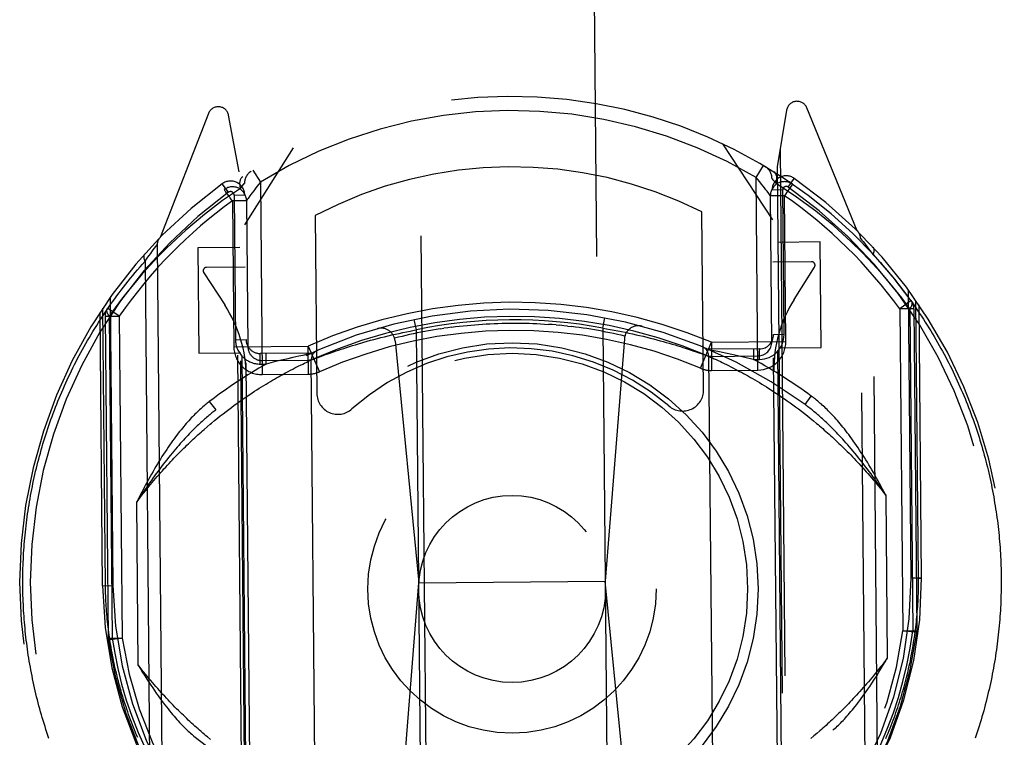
# Model space of a CAD drawing. Header units: inches. Extents: x 0 to 136, y 0 to 88.
# Tile 28 of 74: x 54.92 to 56.32, y 57.47 to 58.49. Entities that reach past the tile are written whole.
import ezdxf

# ---------------------------------------------------------------- set-up
doc = ezdxf.new("R2010")
doc.units = ezdxf.units.IN
doc.header["$LTSCALE"] = 7.48
doc.header["$MEASUREMENT"] = 0
doc.linetypes.add('HIDDEN', pattern=[0.2, 0.1, -0.1])
doc.layers.add('DEFAULT_2', color=8, linetype='HIDDEN')

msp = doc.modelspace()

# ---------------------------------------------------------------- linework, layer by layer
at = {"layer": 'DEFAULT_2', "color": 8, "linetype": 'HIDDEN'}
for p, q in [((55.4719, 59.674), (55.5555, 50.6665)), ((55.8054, 50.6689), (55.7219, 59.6763)), ((55.1837, 58.3521), (55.1151, 58.1759)), ((56.0058, 58.3567), (55.9924, 58.276)), ((56.1063, 58.1851), (56.0345, 58.36)), ((55.2274, 58.2689), (55.2124, 58.3494)), ((55.2356, 58.1938), (55.3046, 58.3034)), ((55.9145, 58.3091), (55.9856, 58.2008)), ((55.9965, 58.3009), (56.0061, 57.2675)), ((55.2324, 57.2603), (55.2228, 58.2938)), ((55.2368, 57.2527), (55.2274, 58.2689)), ((55.247, 58.2714), (55.2575, 58.2544)), ((55.9625, 58.261), (55.9727, 58.2782)), ((55.9924, 58.276), (56.0018, 57.2598)), ((55.2575, 58.2544), (55.2525, 58.2481)), ((55.2575, 58.2544), (55.2601, 57.9809)), ((55.965, 57.9874), (55.9625, 58.261)), ((55.9943, 57.2566), (55.985, 58.2596)), ((55.9854, 58.2592), (55.9864, 58.2579)), ((55.9864, 58.2579), (55.9883, 58.2557)), ((55.9883, 58.2557), (55.9909, 58.2524)), ((56.008, 58.2475), (56.0166, 58.2598)), ((56.0141, 58.2516), (56.0096, 58.2547)), ((55.2123, 58.2401), (55.2034, 58.2522)), ((55.2063, 58.2442), (55.2061, 58.2441)), ((55.2063, 58.2442), (55.2061, 58.2441)), ((55.2068, 58.2446), (55.2063, 58.2442)), ((55.2293, 58.2453), (55.2318, 58.2486)), ((55.2384, 57.2594), (55.2293, 58.2454)), ((55.2318, 58.2486), (55.2336, 58.2509)), ((55.2444, 57.2497), (55.235, 58.2527)), ((55.9803, 58.2382), (55.9779, 58.2416)), ((56.0002, 58.2433), (55.9852, 58.2432)), ((56.0001, 57.2666), (55.9909, 58.2523)), ((56.0021, 58.0378), (56.0002, 58.2433)), ((56.013, 58.2499), (56.0061, 58.24)), ((55.2378, 58.228), (55.2178, 58.2278)), ((55.2178, 58.2279), (55.2197, 58.0205)), ((55.2202, 58.2361), (55.2352, 58.2362)), ((55.2202, 58.2361), (55.2221, 58.0305)), ((55.2378, 58.228), (55.2397, 58.0207)), ((56.0027, 58.2351), (55.9827, 58.2349)), ((55.9847, 58.0276), (55.9827, 58.2349)), ((56.0047, 58.0278), (56.0027, 58.2351)), ((55.8878, 57.9593), (55.8854, 58.212)), ((55.3355, 58.2069), (55.3378, 57.9542)), ((56.1198, 57.2071), (56.1108, 58.1746)), ((56.1108, 58.1746), (56.111, 58.1743)), ((56.111, 58.1743), (56.1128, 58.1721)), ((56.1128, 58.1721), (56.1146, 58.1699)), ((55.1034, 58.1556), (55.1053, 58.1581)), ((55.1053, 58.1581), (55.1071, 58.1605)), ((55.1071, 58.1605), (55.1089, 58.1628)), ((55.1089, 58.1628), (55.1107, 58.1651)), ((55.1107, 58.1651), (55.1108, 58.1653)), ((55.1108, 58.1653), (55.1198, 57.1979)), ((55.2284, 58.1617), (55.1684, 58.1612)), ((55.1684, 58.1612), (55.1698, 58.0112)), ((56.0533, 58.1694), (55.9934, 58.1688)), ((56.0547, 58.0194), (56.0533, 58.1694)), ((56.1146, 58.1699), (56.1165, 58.1675)), ((56.1165, 58.1675), (56.1184, 58.165)), ((56.1184, 58.165), (56.1203, 58.1626)), ((56.1203, 58.1626), (56.1224, 58.1598)), ((56.1224, 58.1598), (56.1243, 58.1574)), ((56.1243, 58.1574), (56.1264, 58.1546)), ((55.0935, 58.1421), (55.0957, 58.1451)), ((55.0935, 58.1421), (55.102, 57.2208)), ((55.0957, 58.1451), (55.0977, 58.1478)), ((55.0977, 58.1478), (55.0995, 58.1503)), ((55.0995, 58.1503), (55.1016, 58.1531)), ((55.1016, 58.1531), (55.1034, 58.1556)), ((56.1264, 58.1546), (56.1286, 58.1517)), ((56.1371, 57.2304), (56.1286, 58.1517)), ((55.2361, 58.1338), (55.1811, 58.1333)), ((56.0411, 58.1413), (55.9861, 58.1408)), ((56.0164, 58.0874), (56.0454, 58.1336)), ((55.177, 58.1255), (55.2069, 58.0799)), ((56.1828, 57.6915), (56.179, 58.1013)), ((55.044, 58.0907), (55.0478, 57.681)), ((56.1934, 57.6916), (56.1897, 58.0863)), ((55.0372, 57.6809), (55.0336, 58.0755)), ((55.0568, 58.064), (55.0404, 58.0754)), ((56.183, 58.086), (56.1667, 58.0743)), ((56.1867, 58.0744), (56.1667, 58.0743)), ((56.1667, 58.0743), (56.171, 57.6166)), ((56.1809, 58.0744), (56.1851, 57.6168)), ((56.1867, 58.0744), (56.191, 57.6169)), ((56.1978, 57.6916), (56.1942, 58.0798)), ((55.0292, 58.069), (55.0328, 57.6808)), ((55.0368, 58.0638), (55.0568, 58.064)), ((55.0368, 58.0638), (55.041, 57.6062)), ((55.0426, 58.0638), (55.0469, 57.6062)), ((55.0568, 58.064), (55.061, 57.6064)), ((55.4795, 58.0445), (55.4764, 58.0592)), ((55.7445, 58.047), (55.7472, 58.0617)), ((55.476, 58.0439), (55.4795, 58.0445)), ((55.4861, 57.3304), (55.4795, 58.0445)), ((55.5131, 58.0459), (55.5185, 58.0467)), ((55.678, 58.0515), (55.6835, 58.0509)), ((55.6944, 58.0498), (55.6999, 58.0492)), ((55.7445, 58.047), (55.7498, 58.0461)), ((55.7445, 58.047), (55.7511, 57.3329)), ((55.7498, 58.0461), (55.7551, 58.0451)), ((55.7551, 58.0451), (55.7604, 58.0442)), ((55.7604, 58.0442), (55.7657, 58.0431)), ((55.2221, 58.0305), (55.2371, 58.0307)), ((55.4142, 58.0296), (55.419, 58.0309)), ((55.419, 58.0309), (55.424, 58.0322)), ((55.424, 58.0322), (55.429, 58.0335)), ((55.429, 58.0335), (55.4341, 58.0347)), ((55.4341, 58.0347), (55.4392, 58.036)), ((55.4392, 58.036), (55.4444, 58.0372)), ((55.4444, 58.0372), (55.4496, 58.0384)), ((55.4496, 58.0384), (55.4548, 58.0395)), ((55.4548, 58.0395), (55.4601, 58.0407)), ((55.4601, 58.0407), (55.4654, 58.0418)), ((55.4654, 58.0418), (55.4707, 58.0428)), ((55.4707, 58.0428), (55.476, 58.0439)), ((55.7752, 58.0319), (55.7478, 57.6874)), ((55.7657, 58.0431), (55.771, 58.0421)), ((55.771, 58.0421), (55.7762, 58.041)), ((55.7762, 58.041), (55.7814, 58.0399)), ((55.7814, 58.0399), (55.7866, 58.0388)), ((55.7866, 58.0388), (55.7918, 58.0376)), ((55.7918, 58.0376), (55.7968, 58.0365)), ((55.7968, 58.0365), (55.8019, 58.0353)), ((55.8019, 58.0353), (55.8068, 58.0341)), ((55.8068, 58.0341), (55.8117, 58.0328)), ((55.8117, 58.0328), (55.8165, 58.0316)), ((55.8165, 58.0316), (55.8212, 58.0304)), ((55.8212, 58.0304), (55.8258, 58.0291)), ((56.0021, 58.0378), (55.9871, 58.0376)), ((55.2197, 58.0205), (55.3256, 58.0215)), ((55.3259, 57.9815), (55.3255, 58.0215)), ((55.3255, 58.0215), (55.3418, 57.985)), ((55.3686, 58.0158), (55.3722, 58.017)), ((55.3722, 58.017), (55.376, 58.0182)), ((55.376, 58.0182), (55.38, 58.0195)), ((55.38, 58.0195), (55.3841, 58.0208)), ((55.3841, 58.0208), (55.3883, 58.0221)), ((55.3883, 58.0221), (55.3926, 58.0234)), ((55.3926, 58.0234), (55.397, 58.0247)), ((55.397, 58.0247), (55.4016, 58.026)), ((55.4016, 58.026), (55.4046, 58.0269)), ((55.4046, 58.0269), (55.4094, 58.0283)), ((55.4094, 58.0283), (55.4142, 58.0296)), ((55.449, 58.0289), (55.4828, 57.685)), ((55.8258, 58.0291), (55.8303, 58.0279)), ((55.8303, 58.0279), (55.8347, 58.0266)), ((55.8347, 58.0266), (55.8389, 58.0254)), ((55.8389, 58.0254), (55.8431, 58.0242)), ((55.8431, 58.0242), (55.8471, 58.023)), ((55.8471, 58.023), (55.8509, 58.0218)), ((55.8509, 58.0218), (55.8547, 58.0207)), ((55.8547, 58.0207), (55.8582, 58.0195)), ((55.8582, 58.0195), (55.8617, 58.0184)), ((55.8617, 58.0184), (55.866, 58.017)), ((55.866, 58.017), (55.87, 58.0157)), ((55.8833, 57.99), (55.8988, 58.0268)), ((55.9673, 58.0175), (55.8948, 58.0168)), ((55.8988, 58.0268), (55.8992, 57.9868)), ((55.8989, 58.0268), (56.0047, 58.0278)), ((55.9587, 58.0174), (55.9588, 58.0024)), ((55.9674, 58.0025), (55.9673, 58.0175)), ((55.9947, 58.0188), (56.0547, 58.0194)), ((55.1698, 58.0112), (55.2298, 58.0117)), ((55.3298, 58.0115), (55.2573, 58.0109)), ((55.2574, 57.9959), (55.2573, 58.0109)), ((55.266, 57.9959), (55.2658, 58.0109)), ((55.2946, 58.0029), (55.2854, 58.0007)), ((55.3036, 58.005), (55.2946, 58.0029)), ((55.3124, 58.007), (55.3036, 58.005)), ((55.3178, 58.0082), (55.3124, 58.007)), ((55.3269, 58.0102), (55.3178, 58.0082)), ((55.3299, 58.0017), (55.3329, 58.0029)), ((55.3329, 58.0029), (55.3363, 58.0042)), ((55.3363, 58.0042), (55.3396, 58.0054)), ((55.3396, 58.0054), (55.3429, 58.0067)), ((55.3429, 58.0067), (55.3466, 58.008)), ((55.3466, 58.008), (55.3499, 58.0093)), ((55.3499, 58.0093), (55.3536, 58.0106)), ((55.3536, 58.0106), (55.3575, 58.012)), ((55.3575, 58.012), (55.3617, 58.0134)), ((55.3617, 58.0134), (55.3651, 58.0146)), ((55.3651, 58.0146), (55.3686, 58.0158)), ((55.87, 58.0157), (55.8738, 58.0144)), ((55.8738, 58.0144), (55.8772, 58.0133)), ((55.8772, 58.0133), (55.8811, 58.0119)), ((55.8811, 58.0119), (55.8845, 58.0107)), ((55.8845, 58.0107), (55.8879, 58.0095)), ((55.8879, 58.0095), (55.8914, 58.0082)), ((55.8914, 58.0082), (55.8945, 58.0071)), ((55.8945, 58.0071), (55.8948, 58.007)), ((55.8948, 58.007), (55.8948, 58.0069)), ((55.8949, 58.0069), (55.8949, 58.0069)), ((55.8949, 58.0069), (55.895, 58.0069)), ((55.8949, 58.0069), (55.9007, 57.3757)), ((55.895, 58.0069), (55.8977, 58.0057)), ((55.9102, 58.013), (55.8977, 58.0155)), ((55.8977, 58.0057), (55.9002, 58.0045)), ((55.899, 58.0068), (55.9648, 58.0074)), ((55.9002, 58.0045), (55.903, 58.0033)), ((55.903, 58.0033), (55.9055, 58.0021)), ((55.9055, 58.0021), (55.9084, 58.0008)), ((55.919, 58.0112), (55.9102, 58.013)), ((55.9277, 58.0093), (55.919, 58.0112)), ((55.9366, 58.0074), (55.9277, 58.0093)), ((55.9463, 58.0052), (55.9366, 58.0074)), ((55.9561, 58.003), (55.9463, 58.0052)), ((55.9588, 58.0024), (55.9561, 58.003)), ((55.9588, 58.0024), (55.9674, 58.0025)), ((55.2574, 57.9959), (55.266, 57.9959)), ((55.2599, 58.0009), (55.3257, 58.0015)), ((55.2757, 57.9984), (55.266, 57.9959)), ((55.2854, 58.0007), (55.2757, 57.9984)), ((55.3003, 57.9871), (55.3035, 57.9888)), ((55.3035, 57.9888), (55.3066, 57.9904)), ((55.3066, 57.9904), (55.3095, 57.9918)), ((55.3095, 57.9918), (55.3122, 57.9932)), ((55.3122, 57.9932), (55.3147, 57.9944)), ((55.3147, 57.9944), (55.3178, 57.9959)), ((55.3178, 57.9959), (55.3205, 57.9973)), ((55.3205, 57.9973), (55.3234, 57.9987)), ((55.3234, 57.9987), (55.3262, 58)), ((55.3262, 58), (55.329, 58.0013)), ((55.3357, 57.3705), (55.3299, 58.0017)), ((55.9084, 58.0008), (55.9116, 57.9993)), ((55.9116, 57.9993), (55.9143, 57.998)), ((55.9143, 57.998), (55.9171, 57.9967)), ((55.9171, 57.9967), (55.9201, 57.9952)), ((55.9201, 57.9952), (55.9232, 57.9936)), ((55.9232, 57.9936), (55.9266, 57.992)), ((55.9266, 57.992), (55.9301, 57.9902)), ((55.9301, 57.9902), (55.9337, 57.9883)), ((55.9337, 57.9883), (55.9363, 57.9869)), ((55.2601, 57.9809), (55.3259, 57.9815)), ((55.2746, 57.9728), (55.2775, 57.9745)), ((55.2775, 57.9745), (55.2803, 57.9761)), ((55.2803, 57.9761), (55.2831, 57.9777)), ((55.2831, 57.9777), (55.2858, 57.9792)), ((55.2858, 57.9792), (55.2884, 57.9807)), ((55.2884, 57.9807), (55.2909, 57.9821)), ((55.2909, 57.9821), (55.2934, 57.9834)), ((55.2934, 57.9834), (55.2969, 57.9853)), ((55.2969, 57.9853), (55.3003, 57.9871)), ((55.8992, 57.9868), (55.965, 57.9874)), ((55.9363, 57.9869), (55.9389, 57.9855)), ((55.9389, 57.9855), (55.9416, 57.9841)), ((55.9416, 57.9841), (55.9443, 57.9826)), ((55.9443, 57.9826), (55.9471, 57.981)), ((55.9515, 57.9786), (55.9545, 57.9769)), ((55.9545, 57.9769), (55.9575, 57.9752)), ((55.9575, 57.9752), (55.9607, 57.9733)), ((55.2527, 57.9594), (55.256, 57.9615)), ((55.256, 57.9615), (55.2593, 57.9635)), ((55.2593, 57.9635), (55.2625, 57.9655)), ((55.2625, 57.9655), (55.2656, 57.9674)), ((55.2656, 57.9674), (55.2687, 57.9693)), ((55.2687, 57.9693), (55.2717, 57.9711)), ((55.2717, 57.9711), (55.2746, 57.9728)), ((55.9607, 57.9733), (55.9638, 57.9715)), ((55.9638, 57.9715), (55.9671, 57.9695)), ((55.9671, 57.9695), (55.9704, 57.9675)), ((55.9704, 57.9675), (55.9737, 57.9655)), ((55.9737, 57.9655), (55.9772, 57.9633)), ((55.9772, 57.9633), (55.9807, 57.9611)), ((55.9807, 57.9611), (55.9842, 57.9589)), ((55.2317, 57.9453), (55.2353, 57.9478)), ((55.2353, 57.9478), (55.2389, 57.9502)), ((55.2389, 57.9502), (55.2424, 57.9526)), ((55.2424, 57.9526), (55.2459, 57.955)), ((55.2459, 57.955), (55.2494, 57.9572)), ((55.2494, 57.9572), (55.2527, 57.9594)), ((55.9842, 57.9589), (55.9878, 57.9565)), ((55.9878, 57.9565), (55.9915, 57.9541)), ((55.9915, 57.9541), (55.9952, 57.9516)), ((55.9952, 57.9516), (55.9989, 57.949)), ((55.9989, 57.949), (56.0028, 57.9464)), ((56.0028, 57.9464), (56.0066, 57.9437)), ((56.032, 57.9383), (56.0409, 57.9504)), ((55.1849, 57.9425), (55.194, 57.9306)), ((55.2126, 57.9314), (55.2165, 57.9343)), ((55.2165, 57.9343), (55.2204, 57.9372)), ((55.2204, 57.9372), (55.2242, 57.94)), ((55.2242, 57.94), (55.228, 57.9426)), ((55.228, 57.9426), (55.2317, 57.9453)), ((56.0066, 57.9437), (56.0106, 57.9409)), ((56.0106, 57.9409), (56.0146, 57.938)), ((56.0146, 57.938), (56.0186, 57.935)), ((56.0186, 57.935), (56.0227, 57.932)), ((55.1924, 57.9155), (55.1965, 57.9188)), ((55.1965, 57.9188), (55.2006, 57.9221)), ((55.2006, 57.9221), (55.2047, 57.9253)), ((55.2047, 57.9253), (55.2087, 57.9284)), ((55.2087, 57.9284), (55.2126, 57.9314)), ((56.0227, 57.932), (56.0268, 57.9288)), ((56.0268, 57.9288), (56.031, 57.9256)), ((56.031, 57.9256), (56.0353, 57.9222)), ((56.0353, 57.9222), (56.0395, 57.9188)), ((56.0395, 57.9188), (56.0439, 57.9153)), ((55.1775, 57.9029), (55.1818, 57.9066)), ((55.1882, 57.912), (55.1924, 57.9155)), ((56.1467, 57.8095), (56.1488, 57.5778)), ((55.0839, 57.5679), (55.0817, 57.7997)), ((55.0328, 57.6808), (55.0478, 57.681)), ((55.0328, 57.6808), (55.0372, 57.6809)), ((55.4558, 57.3454), (55.4828, 57.685)), ((55.4828, 57.685), (55.7478, 57.6874)), ((55.7811, 57.3484), (55.7478, 57.6874)), ((56.1978, 57.6916), (56.1828, 57.6915)), ((56.1934, 57.6916), (56.1978, 57.6916)), ((56.171, 57.6167), (56.191, 57.6169)), ((56.1908, 57.6142), (56.171, 57.6167)), ((56.191, 57.6169), (56.1908, 57.6142)), ((55.041, 57.6062), (55.061, 57.6064)), ((55.041, 57.6062), (55.0412, 57.6036)), ((55.061, 57.6064), (55.0412, 57.6036)), ((56.0488, 57.4708), (56.0445, 57.4672)), ((56.0531, 57.4745), (56.0488, 57.4708)), ((56.0445, 57.4672), (56.0403, 57.4637))]:
    msp.add_line(p, q, dxfattribs=at)
for points in [[(55.9909, 58.2524), (55.9916, 58.2551), (55.992, 58.2577), (55.992, 58.2602), (55.9917, 58.2625), (55.9911, 58.2646), (55.9901, 58.2665), (55.9889, 58.268), (55.9874, 58.2692)], [(55.2325, 58.2622), (55.231, 58.261), (55.2298, 58.2594), (55.2289, 58.2575), (55.2283, 58.2554), (55.228, 58.2531), (55.2281, 58.2506), (55.2285, 58.248), (55.2293, 58.2453)], [(55.9779, 58.2416), (55.9762, 58.2437), (55.9744, 58.2462), (55.9723, 58.2488), (55.97, 58.2517), (55.9676, 58.2548), (55.9625, 58.261)], [(55.985, 58.2596), (55.9851, 58.2595), (55.9854, 58.2592)], [(55.2293, 58.2454), (55.2039, 58.2281), (55.178, 58.2083), (55.1516, 58.186), (55.1247, 58.1611)], [(55.2094, 58.2394), (55.2085, 58.2407), (55.2077, 58.2418), (55.2071, 58.2427), (55.2065, 58.2434), (55.2062, 58.2439), (55.2061, 58.2441)], [(55.2336, 58.2509), (55.2347, 58.2523), (55.235, 58.2526), (55.235, 58.2527)], [(55.2525, 58.2481), (55.2502, 58.2451), (55.248, 58.2421), (55.2459, 58.2394), (55.2441, 58.237), (55.2426, 58.2348), (55.2401, 58.2314)], [(56.0971, 58.1701), (56.0728, 58.1921), (56.0471, 58.2131), (56.0198, 58.2332), (55.9909, 58.2523)], [(56.0141, 58.2516), (56.014, 58.2515), (56.0138, 58.2511), (56.0135, 58.2506), (56.013, 58.2499)], [(55.2178, 58.2278), (55.2167, 58.2292), (55.2157, 58.2307), (55.2146, 58.2323), (55.2135, 58.2338), (55.2124, 58.2353), (55.2113, 58.2368), (55.2094, 58.2394)], [(55.2381, 58.2285), (55.2379, 58.2281), (55.2378, 58.228)], [(55.2401, 58.2314), (55.2392, 58.2301), (55.2381, 58.2285)], [(55.9827, 58.2349), (55.9826, 58.2351), (55.9824, 58.2354), (55.9803, 58.2382)], [(56.0061, 58.24), (56.0045, 58.2376), (56.0027, 58.2351)], [(56.1809, 58.0744), (56.1694, 58.0899), (56.1569, 58.1057), (56.1434, 58.1217), (56.1289, 58.1379), (56.1135, 58.154), (56.0971, 58.1701)], [(55.1247, 58.1611), (55.1123, 58.1486), (55.1006, 58.1362), (55.0896, 58.124), (55.0793, 58.112), (55.0696, 58.1), (55.0603, 58.0881), (55.0513, 58.076), (55.0426, 58.0638)], [(56.1286, 58.1517), (56.1287, 58.1519), (56.1289, 58.1522), (56.129, 58.1524), (56.1291, 58.1527), (56.1292, 58.1529), (56.1293, 58.1532), (56.1294, 58.1534), (56.1295, 58.1537), (56.1296, 58.1539), (56.1297, 58.1542), (56.1298, 58.1544), (56.1299, 58.1547), (56.1299, 58.1549), (56.13, 58.1551), (56.1301, 58.1554), (56.1301, 58.1556), (56.1302, 58.1559), (56.1302, 58.1561), (56.1303, 58.1563), (56.1303, 58.1566), (56.1303, 58.1568), (56.1303, 58.157), (56.1304, 58.1572), (56.1304, 58.1575), (56.1304, 58.1577), (56.1304, 58.1579), (56.1304, 58.1581), (56.1304, 58.1583), (56.1303, 58.1585), (56.1303, 58.1587), (56.1303, 58.1589), (56.1303, 58.1591), (56.1302, 58.1593), (56.1302, 58.1595), (56.1301, 58.1597), (56.1301, 58.1599), (56.13, 58.1601), (56.1299, 58.1602), (56.1299, 58.1604), (56.1298, 58.1606), (56.1297, 58.1607), (56.1296, 58.1609), (56.1295, 58.161), (56.1294, 58.1612), (56.1293, 58.1613), (56.1292, 58.1615), (56.1291, 58.1616), (56.129, 58.1618)], [(54.9197, 57.6798), (54.9197, 57.684), (54.9197, 57.6883), (54.9197, 57.6926), (54.9198, 57.6969), (54.9199, 57.7012), (54.92, 57.7055), (54.9201, 57.7098), (54.9203, 57.7141), (54.9205, 57.7184), (54.9207, 57.7227), (54.9209, 57.727), (54.9212, 57.7313), (54.9215, 57.7356), (54.9218, 57.7399), (54.9222, 57.7442), (54.9226, 57.7485), (54.923, 57.7528), (54.9234, 57.7571), (54.9239, 57.7614), (54.9243, 57.7657), (54.9249, 57.77), (54.9254, 57.7743), (54.926, 57.7786), (54.9266, 57.7829), (54.9272, 57.7872), (54.9279, 57.7916), (54.9286, 57.7959), (54.9293, 57.8002), (54.93, 57.8045), (54.9308, 57.8088), (54.9316, 57.8131), (54.9324, 57.8175), (54.9333, 57.8218), (54.9342, 57.8261), (54.9351, 57.8304), (54.936, 57.8347), (54.937, 57.8391), (54.938, 57.8434), (54.939, 57.8477), (54.9401, 57.852), (54.9412, 57.8564), (54.9423, 57.8607), (54.9435, 57.865), (54.9447, 57.8694), (54.9459, 57.8737), (54.9471, 57.878), (54.9484, 57.8824), (54.9497, 57.8867), (54.9511, 57.891), (54.9525, 57.8954), (54.9539, 57.8997), (54.9553, 57.9041), (54.9568, 57.9084), (54.9583, 57.9127), (54.9598, 57.9171), (54.9614, 57.9214), (54.963, 57.9257), (54.9646, 57.9301), (54.9663, 57.9344), (54.968, 57.9387), (54.9697, 57.9431), (54.9715, 57.9474), (54.9733, 57.9517), (54.9751, 57.9561), (54.977, 57.9604), (54.9789, 57.9647), (54.9809, 57.9691), (54.9829, 57.9734), (54.9849, 57.9777), (54.9869, 57.982), (54.989, 57.9863), (54.9911, 57.9907), (54.9933, 57.995), (54.9955, 57.9993), (54.9977, 58.0036), (55, 58.0079), (55.0023, 58.0122), (55.0046, 58.0165), (55.007, 58.0208), (55.0094, 58.0251), (55.0119, 58.0293), (55.0144, 58.0336), (55.0169, 58.0379), (55.0195, 58.0422), (55.0221, 58.0464), (55.0248, 58.0507), (55.0275, 58.0549), (55.0302, 58.0592), (55.033, 58.0634), (55.0358, 58.0676), (55.0386, 58.0718), (55.0415, 58.0761), (55.0445, 58.0803), (55.0474, 58.0845), (55.0505, 58.0886), (55.0535, 58.0928), (55.0566, 58.097), (55.0598, 58.1011), (55.0629, 58.1053), (55.0662, 58.1094), (55.0694, 58.1135), (55.0727, 58.1177), (55.0761, 58.1218), (55.0795, 58.1258), (55.0829, 58.1299), (55.0864, 58.134), (55.0899, 58.138), (55.0935, 58.1421)], [(55.0929, 58.1521), (55.0928, 58.152), (55.0927, 58.1519), (55.0926, 58.1517), (55.0925, 58.1516), (55.0924, 58.1514), (55.0923, 58.1513), (55.0922, 58.1511), (55.0921, 58.1509), (55.092, 58.1508), (55.092, 58.1506), (55.0919, 58.1504), (55.0919, 58.1502), (55.0918, 58.1501), (55.0918, 58.1499), (55.0917, 58.1497), (55.0917, 58.1495), (55.0917, 58.1493), (55.0916, 58.1491), (55.0916, 58.1489), (55.0916, 58.1487), (55.0916, 58.1485), (55.0916, 58.1482), (55.0916, 58.148), (55.0916, 58.1478), (55.0916, 58.1476), (55.0916, 58.1474), (55.0917, 58.1471), (55.0917, 58.1469), (55.0917, 58.1467), (55.0918, 58.1465), (55.0918, 58.1462), (55.0919, 58.146), (55.0919, 58.1457), (55.092, 58.1455), (55.0921, 58.1453), (55.0922, 58.145), (55.0922, 58.1448), (55.0923, 58.1445), (55.0924, 58.1443), (55.0925, 58.144), (55.0926, 58.1438), (55.0927, 58.1436), (55.0928, 58.1433), (55.093, 58.1431), (55.0931, 58.1428), (55.0932, 58.1426), (55.0933, 58.1423), (55.0935, 58.1421)], [(56.1286, 58.1517), (56.1321, 58.1478), (56.1357, 58.1439), (56.1391, 58.14), (56.1426, 58.1361), (56.146, 58.1322), (56.1493, 58.1282), (56.1526, 58.1243), (56.1559, 58.1203), (56.1591, 58.1163), (56.1623, 58.1123), (56.1655, 58.1083), (56.1686, 58.1043), (56.1717, 58.1003), (56.1747, 58.0962), (56.1777, 58.0922), (56.1807, 58.0881), (56.1836, 58.0841), (56.1865, 58.08), (56.1893, 58.0759), (56.1921, 58.0719), (56.1949, 58.0678), (56.1976, 58.0637), (56.2003, 58.0596), (56.203, 58.0554), (56.2056, 58.0513), (56.2082, 58.0472), (56.2107, 58.0431), (56.2132, 58.0389), (56.2157, 58.0348), (56.2181, 58.0306), (56.2205, 58.0265), (56.2229, 58.0223), (56.2252, 58.0181), (56.2275, 58.014), (56.2297, 58.0098), (56.232, 58.0056), (56.2341, 58.0014), (56.2363, 57.9972), (56.2384, 57.9931), (56.2405, 57.9889), (56.2425, 57.9847), (56.2445, 57.9805), (56.2465, 57.9763), (56.2485, 57.9721), (56.2504, 57.9679), (56.2523, 57.9636), (56.2541, 57.9594), (56.2559, 57.9552), (56.2577, 57.951), (56.2595, 57.9468), (56.2612, 57.9426), (56.2629, 57.9383), (56.2645, 57.9341), (56.2661, 57.9299), (56.2677, 57.9257), (56.2693, 57.9215), (56.2708, 57.9172), (56.2723, 57.913), (56.2738, 57.9088), (56.2752, 57.9045), (56.2766, 57.9003), (56.278, 57.8961), (56.2794, 57.8919), (56.2807, 57.8876), (56.282, 57.8834), (56.2832, 57.8792), (56.2844, 57.8749), (56.2856, 57.8707), (56.2868, 57.8665), (56.2879, 57.8622), (56.2891, 57.858), (56.2901, 57.8538), (56.2912, 57.8495), (56.2922, 57.8453), (56.2932, 57.8411), (56.2942, 57.8368), (56.2951, 57.8326), (56.296, 57.8284), (56.2969, 57.8241), (56.2978, 57.8199), (56.2986, 57.8157), (56.2994, 57.8114), (56.3002, 57.8072), (56.3009, 57.803), (56.3016, 57.7987), (56.3023, 57.7945), (56.303, 57.7903), (56.3036, 57.786), (56.3042, 57.7818), (56.3048, 57.7776), (56.3054, 57.7733), (56.3059, 57.7691), (56.3064, 57.7648), (56.3069, 57.7606), (56.3073, 57.7564), (56.3078, 57.7521), (56.3081, 57.7479), (56.3085, 57.7437), (56.3089, 57.7394), (56.3092, 57.7352), (56.3095, 57.7309), (56.3097, 57.7267), (56.31, 57.7225), (56.3102, 57.7182), (56.3104, 57.714), (56.3105, 57.7097), (56.3107, 57.7055), (56.3108, 57.7012), (56.3108, 57.6969), (56.3109, 57.6927)], [(55.0426, 58.0638), (55.0412, 58.0661), (55.0402, 58.0682), (55.0396, 58.0703), (55.0394, 58.0722), (55.0396, 58.0739), (55.0404, 58.0754)], [(56.183, 58.086), (56.1837, 58.0845), (56.184, 58.0828), (56.1838, 58.0809), (56.1833, 58.0788), (56.1823, 58.0766), (56.1809, 58.0744)], [(55.5131, 58.0459), (55.5076, 58.045), (55.5022, 58.0441), (55.4968, 58.0432), (55.4914, 58.0421), (55.4859, 58.0411), (55.4805, 58.04), (55.4752, 58.0389), (55.4698, 58.0377), (55.4644, 58.0365), (55.459, 58.0352), (55.4537, 58.0339), (55.4483, 58.0325)], [(55.5295, 58.0483), (55.524, 58.0475), (55.5185, 58.0467)], [(55.5295, 58.0483), (55.5349, 58.049), (55.5404, 58.0496), (55.5459, 58.0502), (55.5514, 58.0508), (55.5569, 58.0513), (55.5623, 58.0518), (55.5678, 58.0522), (55.5733, 58.0526), (55.5788, 58.0529), (55.5843, 58.0532), (55.5899, 58.0535), (55.5954, 58.0537), (55.6009, 58.0539), (55.6064, 58.054), (55.6119, 58.0541)], [(55.6119, 58.0541), (55.6174, 58.0541), (55.6229, 58.0541), (55.6284, 58.054), (55.634, 58.0539), (55.6395, 58.0538), (55.645, 58.0536), (55.6505, 58.0533), (55.656, 58.053), (55.6615, 58.0527), (55.667, 58.0523)], [(55.678, 58.0515), (55.6725, 58.0519), (55.667, 58.0523)], [(55.6944, 58.0498), (55.689, 58.0504), (55.6835, 58.0509)], [(55.7758, 58.0356), (55.7705, 58.0368), (55.7651, 58.038), (55.7597, 58.0392), (55.7543, 58.0403), (55.7489, 58.0414), (55.7435, 58.0424), (55.7381, 58.0434), (55.7326, 58.0444), (55.7272, 58.0453), (55.7218, 58.0462), (55.7163, 58.047), (55.7108, 58.0477), (55.7054, 58.0485), (55.6999, 58.0492)], [(55.329, 58.0013), (55.3299, 58.0017), (55.3299, 58.0017)], [(55.9471, 57.981), (55.95, 57.9794), (55.9515, 57.9786)], [(56.112, 57.8699), (56.1096, 57.8735), (56.1073, 57.8769), (56.105, 57.8803), (56.1028, 57.8835), (56.1006, 57.8867), (56.0984, 57.8897), (56.0962, 57.8927), (56.0941, 57.8955), (56.092, 57.8983), (56.0899, 57.901), (56.0879, 57.9036), (56.0858, 57.9061), (56.0838, 57.9086), (56.0819, 57.911), (56.0799, 57.9133), (56.078, 57.9155), (56.0761, 57.9177), (56.0742, 57.9198), (56.0723, 57.9218), (56.0705, 57.9238), (56.0687, 57.9257), (56.0669, 57.9276), (56.0651, 57.9294), (56.0633, 57.9311), (56.0616, 57.9328), (56.0599, 57.9344), (56.0582, 57.936), (56.0565, 57.9376), (56.0549, 57.9391), (56.0532, 57.9405), (56.0516, 57.9419), (56.05, 57.9432), (56.0485, 57.9445), (56.0469, 57.9458), (56.0454, 57.947), (56.0438, 57.9482), (56.0423, 57.9493), (56.0409, 57.9504)], [(55.1849, 57.9425), (55.1835, 57.9414), (55.182, 57.9402), (55.1805, 57.939), (55.179, 57.9378), (55.1775, 57.9365), (55.1759, 57.9351), (55.1743, 57.9338), (55.1727, 57.9323), (55.1711, 57.9309), (55.1695, 57.9293), (55.1679, 57.9278), (55.1662, 57.9262), (55.1645, 57.9245), (55.1628, 57.9228), (55.1611, 57.921), (55.1593, 57.9192), (55.1576, 57.9173), (55.1558, 57.9153), (55.154, 57.9133), (55.1522, 57.9112), (55.1503, 57.9091), (55.1485, 57.9069), (55.1466, 57.9046), (55.1447, 57.9023), (55.1427, 57.8999), (55.1408, 57.8974), (55.1388, 57.8948), (55.1368, 57.8922), (55.1348, 57.8894), (55.1327, 57.8866), (55.1307, 57.8837), (55.1285, 57.8807), (55.1264, 57.8776), (55.1243, 57.8744), (55.1221, 57.8712), (55.1199, 57.8678), (55.1176, 57.8643), (55.1154, 57.8607)], [(56.1055, 57.8658), (56.1029, 57.869), (56.1002, 57.8721), (56.0976, 57.8752), (56.0951, 57.8782), (56.0926, 57.881), (56.0902, 57.8838), (56.0878, 57.8865), (56.0855, 57.889), (56.0832, 57.8916), (56.0809, 57.894), (56.0787, 57.8963), (56.0765, 57.8986), (56.0744, 57.9008), (56.0723, 57.9029), (56.0702, 57.905), (56.0682, 57.907), (56.0662, 57.909), (56.0643, 57.9108), (56.0624, 57.9127), (56.0605, 57.9144), (56.0587, 57.9161), (56.0569, 57.9178), (56.0551, 57.9194), (56.0534, 57.921), (56.0516, 57.9225), (56.05, 57.9239), (56.0483, 57.9254), (56.0467, 57.9267), (56.0451, 57.9281), (56.0435, 57.9294), (56.042, 57.9306), (56.0405, 57.9318), (56.039, 57.933), (56.0376, 57.9341), (56.0361, 57.9352), (56.0347, 57.9363), (56.0333, 57.9373), (56.032, 57.9383)], [(55.194, 57.9306), (55.1927, 57.9295), (55.1913, 57.9285), (55.19, 57.9274), (55.1885, 57.9263), (55.1871, 57.9251), (55.1857, 57.9239), (55.1842, 57.9227), (55.1827, 57.9214), (55.1811, 57.9201), (55.1795, 57.9187), (55.178, 57.9173), (55.1763, 57.9158), (55.1747, 57.9143), (55.173, 57.9128), (55.1713, 57.9112), (55.1695, 57.9096), (55.1678, 57.9079), (55.1659, 57.9061), (55.1641, 57.9043), (55.1622, 57.9025), (55.1603, 57.9005), (55.1584, 57.8986), (55.1564, 57.8965), (55.1544, 57.8944), (55.1523, 57.8922), (55.1502, 57.89), (55.1481, 57.8877), (55.1459, 57.8853), (55.1437, 57.8828), (55.1415, 57.8803), (55.1392, 57.8777), (55.1369, 57.8749), (55.1345, 57.8721), (55.132, 57.8692), (55.1296, 57.8662), (55.127, 57.8631), (55.1245, 57.8599), (55.1219, 57.8566)], [(55.1818, 57.9066), (55.1861, 57.9102), (55.1882, 57.912)], [(56.0439, 57.9153), (56.0483, 57.9116), (56.0505, 57.9098), (56.0527, 57.9079), (56.0549, 57.906), (56.0572, 57.9041), (56.0594, 57.9021), (56.0617, 57.9001), (56.0639, 57.8981), (56.0662, 57.896), (56.0685, 57.894), (56.0708, 57.8919), (56.0732, 57.8897), (56.0755, 57.8876), (56.0778, 57.8854), (56.0802, 57.8831), (56.0825, 57.8809), (56.0849, 57.8786), (56.0873, 57.8763), (56.0897, 57.8739), (56.0921, 57.8715), (56.0945, 57.8691), (56.0969, 57.8666), (56.0993, 57.8641), (56.1017, 57.8616), (56.1042, 57.859), (56.1066, 57.8564), (56.1091, 57.8538), (56.1115, 57.8511), (56.114, 57.8484), (56.1165, 57.8457), (56.119, 57.8429), (56.1215, 57.8401), (56.124, 57.8372), (56.1265, 57.8343), (56.129, 57.8313), (56.1315, 57.8284), (56.134, 57.8253), (56.1365, 57.8223), (56.1391, 57.8191), (56.1416, 57.816), (56.1442, 57.8128), (56.1467, 57.8095)], [(55.0817, 57.7997), (55.0842, 57.8029), (55.0866, 57.8061), (55.0891, 57.8093), (55.0915, 57.8124), (55.094, 57.8155), (55.0964, 57.8186), (55.0989, 57.8216), (55.1013, 57.8245), (55.1037, 57.8275), (55.1061, 57.8303), (55.1085, 57.8332), (55.111, 57.836), (55.1134, 57.8388), (55.1158, 57.8415), (55.1182, 57.8442), (55.1205, 57.8469), (55.1229, 57.8495), (55.1253, 57.8521), (55.1277, 57.8546), (55.13, 57.8572), (55.1324, 57.8596), (55.1347, 57.8621), (55.137, 57.8645), (55.1394, 57.8669), (55.1417, 57.8693), (55.144, 57.8716), (55.1463, 57.8739), (55.1486, 57.8761), (55.1509, 57.8784), (55.1531, 57.8806), (55.1554, 57.8827), (55.1577, 57.8849), (55.1599, 57.887), (55.1621, 57.8891), (55.1644, 57.8911), (55.1666, 57.8932), (55.1688, 57.8952), (55.171, 57.8971), (55.1732, 57.8991), (55.1753, 57.901), (55.1775, 57.9029)], [(56.1467, 57.8095), (56.144, 57.8135), (56.1414, 57.8174), (56.1388, 57.8213), (56.1362, 57.825), (56.1336, 57.8288), (56.131, 57.8324), (56.1284, 57.836), (56.1258, 57.8396), (56.1232, 57.843), (56.1207, 57.8464), (56.1181, 57.8498), (56.1156, 57.8531), (56.113, 57.8564), (56.1105, 57.8595), (56.108, 57.8627), (56.1055, 57.8658)], [(56.1467, 57.8095), (56.1445, 57.8138), (56.1423, 57.8179), (56.1401, 57.822), (56.138, 57.826), (56.1358, 57.83), (56.1336, 57.8339), (56.1314, 57.8378), (56.1293, 57.8416), (56.1271, 57.8453), (56.1249, 57.849), (56.1228, 57.8526), (56.1206, 57.8562), (56.1184, 57.8597), (56.1163, 57.8632), (56.1141, 57.8666), (56.112, 57.8699)], [(55.1154, 57.8607), (55.1133, 57.8573), (55.1111, 57.8538), (55.109, 57.8503), (55.1069, 57.8468), (55.1049, 57.8432), (55.1028, 57.8395), (55.1007, 57.8358), (55.0986, 57.832), (55.0965, 57.8282), (55.0944, 57.8243), (55.0923, 57.8203), (55.0902, 57.8163), (55.0881, 57.8122), (55.086, 57.8081), (55.0838, 57.8039), (55.0817, 57.7997)], [(55.1219, 57.8566), (55.1194, 57.8535), (55.117, 57.8503), (55.1145, 57.8471), (55.1121, 57.8438), (55.1096, 57.8404), (55.1071, 57.837), (55.1046, 57.8336), (55.1021, 57.8301), (55.0996, 57.8265), (55.097, 57.8228), (55.0945, 57.8191), (55.092, 57.8154), (55.0894, 57.8115), (55.0869, 57.8076), (55.0843, 57.8037), (55.0817, 57.7997)], [(55.0831, 57.4649), (55.0816, 57.4685), (55.0801, 57.4722), (55.0786, 57.4758), (55.0771, 57.4795), (55.0757, 57.4831), (55.0743, 57.4868), (55.0729, 57.4904), (55.0716, 57.4941), (55.0702, 57.4977), (55.069, 57.5014), (55.0677, 57.5051), (55.0665, 57.5087), (55.0652, 57.5124), (55.0641, 57.516), (55.0629, 57.5197), (55.0618, 57.5233), (55.0607, 57.527), (55.0596, 57.5307), (55.0586, 57.5343), (55.0575, 57.538), (55.0565, 57.5416), (55.0556, 57.5453), (55.0546, 57.5489), (55.0537, 57.5526), (55.0528, 57.5563), (55.052, 57.5599), (55.0511, 57.5636), (55.0503, 57.5672), (55.0495, 57.5709), (55.0488, 57.5746), (55.048, 57.5782), (55.0473, 57.5819), (55.0466, 57.5856), (55.046, 57.5892), (55.0453, 57.5929), (55.0447, 57.5965), (55.0441, 57.6002), (55.0435, 57.6039), (55.043, 57.6075), (55.0425, 57.6112), (55.042, 57.6148), (55.0415, 57.6185), (55.0411, 57.6222), (55.0407, 57.6258), (55.0403, 57.6295), (55.0399, 57.6332), (55.0395, 57.6368), (55.0392, 57.6405), (55.0389, 57.6442), (55.0386, 57.6478), (55.0384, 57.6515), (55.0382, 57.6552), (55.038, 57.6588), (55.0378, 57.6625), (55.0376, 57.6662), (55.0375, 57.6698), (55.0374, 57.6735), (55.0373, 57.6772), (55.0372, 57.6809)], [(56.1469, 57.4638), (56.1485, 57.4675), (56.15, 57.4711), (56.1515, 57.4748), (56.153, 57.4785), (56.1544, 57.4822), (56.1559, 57.4858), (56.1573, 57.4895), (56.1586, 57.4932), (56.16, 57.4969), (56.1613, 57.5005), (56.1625, 57.5042), (56.1638, 57.5079), (56.165, 57.5116), (56.1662, 57.5152), (56.1674, 57.5189), (56.1685, 57.5226), (56.1696, 57.5263), (56.1707, 57.53), (56.1718, 57.5336), (56.1728, 57.5373), (56.1738, 57.541), (56.1748, 57.5447), (56.1757, 57.5483), (56.1767, 57.552), (56.1776, 57.5557), (56.1784, 57.5594), (56.1793, 57.5631), (56.1801, 57.5667), (56.1809, 57.5704), (56.1817, 57.5741), (56.1824, 57.5778), (56.1831, 57.5814), (56.1838, 57.5851), (56.1845, 57.5888), (56.1852, 57.5925), (56.1858, 57.5961), (56.1864, 57.5998), (56.1869, 57.6035), (56.1875, 57.6071), (56.188, 57.6108), (56.1885, 57.6145), (56.189, 57.6182), (56.1894, 57.6218), (56.1899, 57.6255), (56.1903, 57.6292), (56.1906, 57.6328), (56.191, 57.6365), (56.1913, 57.6402), (56.1916, 57.6438), (56.1919, 57.6475), (56.1922, 57.6512), (56.1924, 57.6549), (56.1926, 57.6585), (56.1928, 57.6622), (56.1929, 57.6659), (56.1931, 57.6695), (56.1932, 57.6732), (56.1933, 57.6769), (56.1933, 57.6806), (56.1934, 57.6843), (56.1934, 57.6879), (56.1934, 57.6916)], [(56.3109, 57.6927), (56.3109, 57.6884), (56.3109, 57.6841), (56.3109, 57.6798), (56.3108, 57.6755), (56.3108, 57.6712), (56.3106, 57.6669), (56.3105, 57.6626), (56.3103, 57.6583), (56.3102, 57.6541), (56.3099, 57.6498), (56.3097, 57.6455), (56.3094, 57.6412), (56.3091, 57.6369), (56.3088, 57.6326), (56.3085, 57.6283), (56.3081, 57.624), (56.3077, 57.6196), (56.3072, 57.6153), (56.3068, 57.611), (56.3063, 57.6067), (56.3058, 57.6024), (56.3052, 57.5981), (56.3046, 57.5938), (56.304, 57.5895), (56.3034, 57.5852), (56.3028, 57.5809), (56.3021, 57.5766), (56.3014, 57.5722), (56.3006, 57.5679), (56.2998, 57.5636), (56.299, 57.5593), (56.2982, 57.555), (56.2974, 57.5507), (56.2965, 57.5463), (56.2955, 57.542), (56.2946, 57.5377), (56.2936, 57.5334), (56.2926, 57.529), (56.2916, 57.5247), (56.2905, 57.5204), (56.2894, 57.5161), (56.2883, 57.5117), (56.2871, 57.5074), (56.286, 57.5031), (56.2847, 57.4987), (56.2835, 57.4944), (56.2822, 57.4901), (56.2809, 57.4857), (56.2795, 57.4814), (56.2782, 57.4771), (56.2768, 57.4727), (56.2753, 57.4684), (56.2739, 57.464)], [(54.9568, 57.4637), (54.9554, 57.4679), (54.954, 57.4721), (54.9526, 57.4763), (54.9513, 57.4806), (54.95, 57.4848), (54.9487, 57.489), (54.9474, 57.4933), (54.9462, 57.4975), (54.945, 57.5017), (54.9438, 57.506), (54.9427, 57.5102), (54.9416, 57.5144), (54.9405, 57.5187), (54.9394, 57.5229), (54.9384, 57.5271), (54.9374, 57.5314), (54.9364, 57.5356), (54.9355, 57.5398), (54.9346, 57.5441), (54.9337, 57.5483), (54.9329, 57.5525), (54.932, 57.5568), (54.9312, 57.561), (54.9305, 57.5652), (54.9297, 57.5695), (54.929, 57.5737), (54.9283, 57.5779), (54.9276, 57.5822), (54.927, 57.5864), (54.9264, 57.5906), (54.9258, 57.5949), (54.9253, 57.5991), (54.9247, 57.6033), (54.9242, 57.6076), (54.9237, 57.6118), (54.9233, 57.6161), (54.9229, 57.6203), (54.9225, 57.6245), (54.9221, 57.6288), (54.9218, 57.633), (54.9215, 57.6373), (54.9212, 57.6415), (54.9209, 57.6457), (54.9207, 57.65), (54.9205, 57.6542), (54.9203, 57.6585), (54.9201, 57.6627), (54.92, 57.667), (54.9199, 57.6712), (54.9198, 57.6755), (54.9197, 57.6798)], [(56.1299, 57.435), (56.1401, 57.4566), (56.1494, 57.4783), (56.1576, 57.5001), (56.1648, 57.5221), (56.1712, 57.5447), (56.1768, 57.5679), (56.1814, 57.5919), (56.1851, 57.6168)], [(56.1851, 57.6168), (56.1868, 57.6164), (56.1883, 57.6159), (56.1894, 57.6154), (56.1902, 57.615), (56.1907, 57.6146), (56.1908, 57.6142)], [(55.0412, 57.6036), (55.0414, 57.6039), (55.0418, 57.6043), (55.0426, 57.6048), (55.0438, 57.6053), (55.0452, 57.6058), (55.0469, 57.6063)], [(55.0469, 57.6062), (55.0504, 57.5848), (55.0549, 57.5631), (55.0603, 57.5409), (55.0669, 57.5183), (55.0747, 57.4953), (55.0837, 57.4721), (55.094, 57.4488), (55.1055, 57.4255)], [(56.1488, 57.5778), (56.1464, 57.5745), (56.1439, 57.5713), (56.1415, 57.5681), (56.139, 57.565), (56.1366, 57.5619), (56.1342, 57.5589), (56.1317, 57.5559), (56.1293, 57.5529), (56.1269, 57.55), (56.1245, 57.5471), (56.122, 57.5442), (56.1196, 57.5414), (56.1172, 57.5387), (56.1148, 57.5359), (56.1124, 57.5332), (56.11, 57.5306), (56.1077, 57.5279), (56.1053, 57.5254), (56.1029, 57.5228), (56.1006, 57.5203), (56.0982, 57.5178), (56.0959, 57.5153), (56.0936, 57.5129), (56.0912, 57.5105), (56.0889, 57.5082), (56.0866, 57.5058), (56.0843, 57.5035), (56.082, 57.5013), (56.0797, 57.4991), (56.0774, 57.4969), (56.0752, 57.4947), (56.0729, 57.4925), (56.0707, 57.4904), (56.0684, 57.4883), (56.0662, 57.4863), (56.064, 57.4843), (56.0618, 57.4823), (56.0596, 57.4803), (56.0574, 57.4783), (56.0552, 57.4764), (56.0531, 57.4745)], [(56.0716, 57.4754), (56.0731, 57.4767), (56.0746, 57.4781), (56.0762, 57.4795), (56.0777, 57.481), (56.0794, 57.4825), (56.081, 57.4841), (56.0827, 57.4858), (56.0844, 57.4876), (56.0861, 57.4894), (56.0879, 57.4913), (56.0897, 57.4932), (56.0916, 57.4953), (56.0934, 57.4974), (56.0954, 57.4996), (56.0973, 57.5019), (56.0993, 57.5043), (56.1013, 57.5067), (56.1034, 57.5093), (56.1055, 57.512), (56.1076, 57.5147), (56.1098, 57.5176), (56.112, 57.5206), (56.1143, 57.5237), (56.1166, 57.5269), (56.119, 57.5303), (56.1214, 57.5337), (56.1239, 57.5374), (56.1264, 57.5411), (56.1289, 57.5451), (56.1316, 57.5492), (56.1343, 57.5534), (56.137, 57.5579), (56.1399, 57.5625), (56.1428, 57.5674), (56.1458, 57.5725), (56.1488, 57.5778)], [(55.1867, 57.4622), (55.1823, 57.4658), (55.1801, 57.4676), (55.1779, 57.4695), (55.1757, 57.4714), (55.1734, 57.4734), (55.1712, 57.4753), (55.1689, 57.4773), (55.1666, 57.4793), (55.1643, 57.4814), (55.1621, 57.4835), (55.1597, 57.4856), (55.1574, 57.4877), (55.1551, 57.4899), (55.1528, 57.4921), (55.1504, 57.4943), (55.1481, 57.4966), (55.1457, 57.4988), (55.1433, 57.5012), (55.1409, 57.5035), (55.1385, 57.5059), (55.1361, 57.5083), (55.1337, 57.5108), (55.1313, 57.5133), (55.1288, 57.5158), (55.1264, 57.5184), (55.124, 57.521), (55.1215, 57.5236), (55.119, 57.5263), (55.1166, 57.529), (55.1141, 57.5317), (55.1116, 57.5345), (55.1091, 57.5374), (55.1066, 57.5402), (55.1041, 57.5431), (55.1016, 57.5461), (55.0991, 57.5491), (55.0966, 57.5521), (55.094, 57.5552), (55.0915, 57.5583), (55.089, 57.5614), (55.0864, 57.5646), (55.0839, 57.5679)], [(55.0839, 57.5679), (55.0871, 57.5627), (55.0901, 57.5576), (55.0931, 57.5528), (55.0961, 57.5482), (55.0989, 57.5438), (55.1017, 57.5396), (55.1044, 57.5356), (55.107, 57.5317), (55.1096, 57.528), (55.1121, 57.5244), (55.1146, 57.521), (55.117, 57.5177), (55.1194, 57.5145), (55.1217, 57.5114), (55.124, 57.5085), (55.1263, 57.5056), (55.1285, 57.5029), (55.1306, 57.5003), (55.1327, 57.4977), (55.1348, 57.4953), (55.1368, 57.493), (55.1388, 57.4907), (55.1408, 57.4886), (55.1427, 57.4865), (55.1446, 57.4845), (55.1464, 57.4825), (55.1482, 57.4807), (55.15, 57.4789), (55.1517, 57.4772), (55.1534, 57.4755), (55.1551, 57.474), (55.1568, 57.4725), (55.1584, 57.471), (55.1599, 57.4696), (55.1615, 57.4683), (55.163, 57.467)]]:
    msp.add_lwpolyline(points, dxfattribs=at)
for radius in [0.35, 0.335, 0.205, 0.133]:
    msp.add_circle((55.6154, 57.6762), radius, dxfattribs=at)
for centre, radius, start, end in [((55.6154, 57.6762), 0.7, 35.8279, 145.2356), ((56.0206, 58.3543), 0.015, 22.3359, 170.5317), ((55.1977, 58.3466), 0.015, 10.5317, 158.7276), ((55.6154, 57.6762), 0.68, 59.308, 121.7556), ((55.255, 58.2529), 0.02, 122.0005, 180.5309), ((55.6154, 57.6762), 0.6, 63.2521, 117.8114), ((55.965, 58.2595), 0.02, 0.5317, 59.0613), ((55.6153, 57.6862), 0.7, 126.0444, 55.0191), ((55.2152, 58.236), 0.02, 0.5317, 126.0444), ((56.0027, 58.2351), 0.02, 55.2775, 180.5317), ((56.0052, 58.2434), 0.02, 55.0191, 180.5317), ((55.6153, 57.6862), 0.685, 126.0444, 55.0191), ((55.2178, 58.2278), 0.02, 0.5317, 125.786), ((55.2152, 58.236), 0.005, 0.5317, 126.0444), ((56.0052, 58.2434), 0.005, 55.0191, 180.5317), ((55.6154, 57.6762), 0.68, 125.7847, 145.2356), ((55.6154, 57.6762), 0.68, 35.8279, 55.2784), ((56.0958, 58.1744), 0.015, 0.5317, 45.4569), ((55.1258, 58.1654), 0.015, 135.6065, 180.5317), ((55.1812, 58.1283), 0.005, 90.5317, 213.211), ((56.0412, 58.1363), 0.005, 327.8525, 90.5317), ((56.1755, 57.9874), 0.188, 147.8525, 180.5317), ((55.0568, 58.064), 0.02, 145.2356, 180.5317), ((55.6182, 57.3737), 0.7, 53.7637, 127.2998), ((55.0496, 57.9769), 0.188, 0.5317, 33.211), ((55.6183, 57.3637), 0.72, 67.0641, 113.9909), ((56.1667, 58.0743), 0.02, 0.5317, 35.8279), ((55.6183, 57.3637), 0.7, 67.0678, 113.9957), ((55.6182, 57.3737), 0.685, 79.3787, 101.6848), ((55.4291, 58.0269), 0.02, 5.6113, 106.1448), ((55.7951, 58.0303), 0.02, 74.9186, 175.4521), ((55.2571, 58.0309), 0.035, 180.5317, 270.5317), ((55.2571, 58.0309), 0.02, 180.5317, 270.5317), ((55.6183, 57.3637), 0.68, 67.068, 113.9958), ((55.9671, 58.0375), 0.02, 270.5317, 0.5317), ((55.9671, 58.0375), 0.035, 270.5317, 0.5317), ((55.2597, 58.0209), 0.04, 180.5317, 270.5317), ((55.2597, 58.0209), 0.02, 180.5317, 270.5317), ((55.6154, 57.6762), 0.3425, 49.4057, 131.6578), ((55.8799, 58.0068), 0.015, 0.5317, 67.5454), ((55.9647, 58.0274), 0.02, 270.5317, 0.5317), ((55.9647, 58.0274), 0.04, 270.5317, 0.5317), ((55.3255, 58.0215), 0.02, 270.5317, 293.9957), ((55.3449, 58.0018), 0.015, 113.518, 180.5317), ((55.8988, 58.0268), 0.02, 247.0678, 270.5317), ((55.6182, 57.3737), 0.715, 53.7637, 61.55), ((55.6182, 57.3737), 0.715, 119.5135, 127.2998), ((55.8988, 58.0268), 0.04, 247.0646, 270.5317), ((55.3255, 58.0215), 0.04, 270.5317, 293.9945), ((55.3678, 57.9545), 0.03, 180.5317, 311.6578), ((55.8578, 57.9591), 0.03, 229.4057, 0.5317), ((55.6153, 57.6887), 0.5825, 180.7782, 0.2853), ((55.6153, 57.6887), 0.5675, 180.7814, 0.2821), ((55.6153, 57.6862), 0.58, 188.1939, 352.8696), ((55.6153, 57.6862), 0.56, 188.1979, 352.859), ((56.171, 57.6167), 0.02, 352.8696, 0.5317), ((55.061, 57.6064), 0.02, 180.5317, 188.1939), ((55.6124, 58.0037), 0.7, 230.0608, 311.0027)]:
    msp.add_arc(centre, radius, start, end, dxfattribs=at)

doc.saveas('drawing.dxf')
